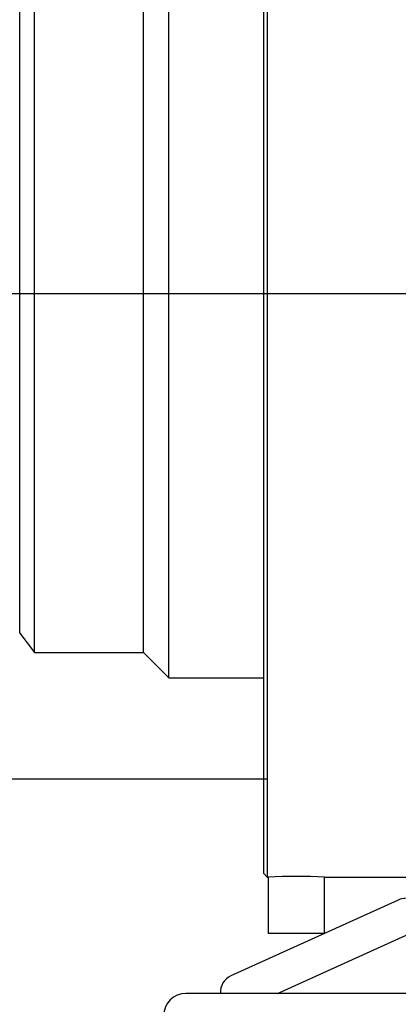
# Model space of a CAD drawing. Header units: metres. Extents: x 6538042 to 13082743, y 6022817 to 12049805.
# Tile 23 of 92: x 6539368.77 to 6539370.72, y 6024173.42 to 6024178.49. Entities that reach past the tile are written whole.
import ezdxf
from ezdxf.lldxf.tags import DXFTag

# ---------------------------------------------------------------- set-up
doc = ezdxf.new("R2010")
doc.units = ezdxf.units.M
doc.header["$MEASUREMENT"] = 0
for name, color, linetype in [('A400WW9_1', 7, 'CONTINUOUS'), ('d-izolacja', 251, 'CONTINUOUS'), ('Default', 7, 'CONTINUOUS'), ('Linie_tabeli', 7, 'CONTINUOUS'), ('W-400-20', 7, 'CONTINUOUS')]:
    doc.layers.add(name, color=color, linetype=linetype)
tags = doc.linetypes.add('CENTER2', pattern=[28.575, 19.05, -3.175, 3.175, -3.175]).pattern_tags.tags
tags[10:11] = [DXFTag(74, 4), DXFTag(75, 0), DXFTag(340, '0'), DXFTag(46, 0.0), DXFTag(50, 0.0), DXFTag(44, 0.0), DXFTag(45, 0.0)]
tags[8:9] = [DXFTag(74, 4), DXFTag(75, 0), DXFTag(340, '0'), DXFTag(46, 0.0), DXFTag(50, 0.0), DXFTag(44, 0.0), DXFTag(45, 0.0)]
tags[6:7] = [DXFTag(74, 4), DXFTag(75, 0), DXFTag(340, '0'), DXFTag(46, 0.0), DXFTag(50, 0.0), DXFTag(44, 0.0), DXFTag(45, 0.0)]
tags[4:5] = [DXFTag(74, 4), DXFTag(75, 0), DXFTag(340, '0'), DXFTag(46, 0.0), DXFTag(50, 0.0), DXFTag(44, 0.0), DXFTag(45, 0.0)]

# ---------------------------------------------------------------- blocks, each defined once
blk = doc.blocks.new('z350')
at = {"layer": 'A400WW9_1', "color": 7, "linetype": 'Continuous'}
for p, q in [((6539307.0302, 6024168.6742), (6539307.0302, 6024162.6612)), ((6539307.012, 6024162.6794), (6539307.012, 6024168.6559)), ((6539306.5231, 6024163.6873), (6539306.5231, 6024167.648)), ((6539305.8323, 6024163.8175), (6539305.8323, 6024167.5178)), ((6539306.3929, 6024163.8175), (6539306.3929, 6024167.5178)), ((6539305.7555, 6024163.9177), (6539305.7555, 6024167.4177)), ((6539305.7555, 6024163.9177), (6539305.8323, 6024163.8175)), ((6539305.8323, 6024163.8175), (6539306.3929, 6024163.8175)), ((6539306.3929, 6024163.8175), (6539306.5231, 6024163.6873)), ((6539306.5231, 6024163.6873), (6539307.012, 6024163.6873)), ((6539307.012, 6024162.6794), (6539307.0302, 6024162.6612)), ((6539307.0302, 6024162.6612), (6539307.035, 6024162.6612)), ((6539307.0348, 6024162.6612), (6539307.0348, 6024162.3716)), ((6539307.3243, 6024162.6612), (6539308.1137, 6024162.6612)), ((6539307.3261, 6024162.3717), (6539307.3261, 6024162.6612)), ((6539307.326, 6024162.3716), (6539307.0348, 6024162.3716))]:
    blk.add_line(p, q, dxfattribs=at)
blk.add_arc((6539307.1804, 6024159.6583), 3.0064, 87.2225, 92.7775, dxfattribs=at)
at = {"layer": 'Default', "color": 7, "linetype": 'CENTER2'}
blk.add_line((6539305.673, 6024165.6677), (6539313.1705, 6024165.6677), dxfattribs=at)
at = {"layer": 'W-400-20', "color": 7, "linetype": 'Continuous'}
for p, q in [((6539307.7054, 6024162.5434), (6539306.8434, 6024162.1532)), ((6539307.0836, 6024162.062), (6539307.7805, 6024162.3775)), ((6539310.0258, 6024162.062), (6539306.6114, 6024162.062))]:
    blk.add_line(p, q, dxfattribs=at)
for centre, radius, start, end in [((6539307.743, 6024162.4604), 0.0911, 90, 114.353), ((6539306.881, 6024162.0702), 0.0911, 114.353, 185.1729), ((6539306.6114, 6024161.9482), 0.1138, 90, 270)]:
    blk.add_arc(centre, radius, start, end, dxfattribs=at)

msp = doc.modelspace()

# ---------------------------------------------------------------- linework, layer by layer
at = {"layer": 'd-izolacja'}
msp.add_line((6539366.6447, 6024174.5791), (6539370.04901, 6024174.5791), dxfattribs=at)

# ---------------------------------------------------------------- block references
at = {"layer": 'Linie_tabeli'}
msp.add_blockref('z350', (63.0188, 11.41144), dxfattribs=at)

doc.saveas('drawing.dxf')
